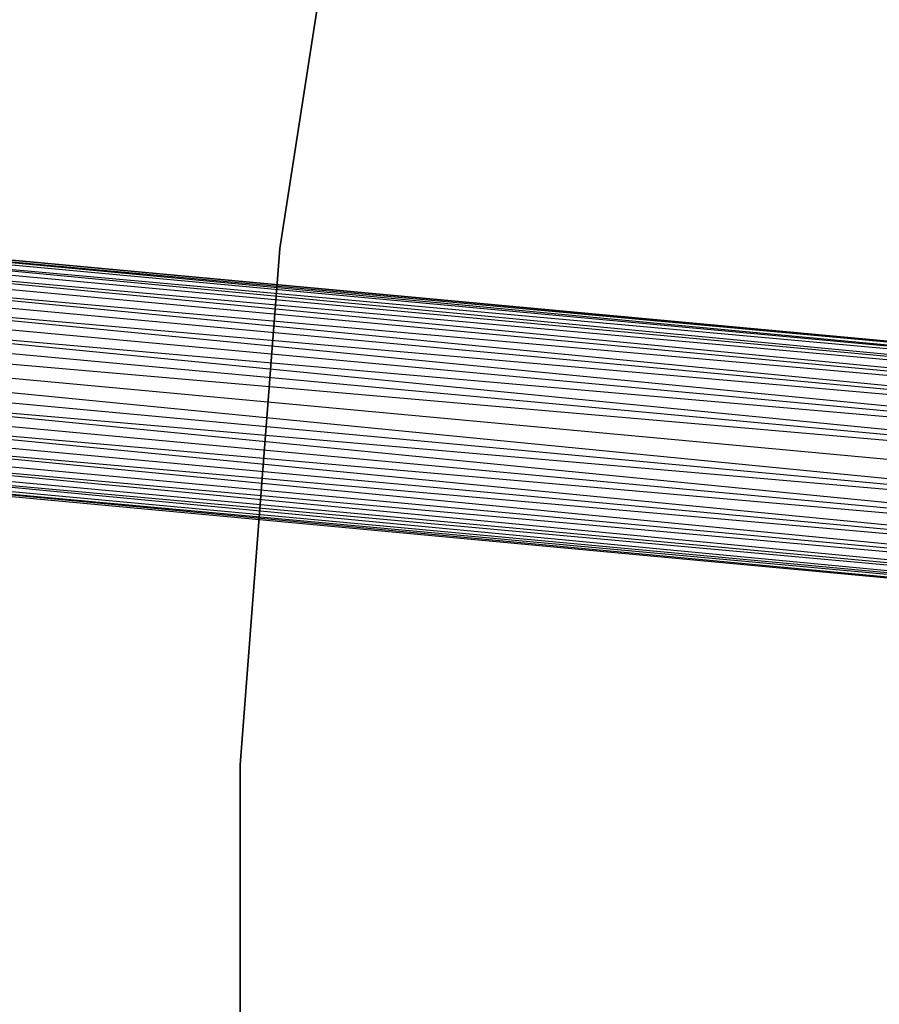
# Model space of a CAD drawing. Extents: x -102 to 102, y -101 to 102.
# Tile 147 of 256: x -58.8 to -51.56, y 0.16 to 8.46. Entities that reach past the tile are written whole.
import ezdxf

# ---------------------------------------------------------------- set-up
doc = ezdxf.new("R2010")
doc.units = 0
doc.header["$LTSCALE"] = 25.4
doc.layers.get('0').update_dxf_attribs({"linetype": 'CONTINUOUS'})

# ---------------------------------------------------------------- blocks, each defined once
blk = doc.blocks.new('NL2500011659_STL')
at = {"color": 0}
for p, q in [((-55.9419, 10.8462, -314), (-56.6085, 6.5308, -314)), ((-56.6085, 6.5308, -312), (-55.9419, 10.8462, -312)), ((-56.6085, 6.5308, -312), (-55.9419, 10.8462, -312)), ((-55.9419, 10.8462, -314), (-56.6085, 6.5308, -314)), ((-80.1981, 8.41, -7.3955), (-42.9766, 4.961, -7.6045)), ((-42.9766, 4.961, -7.3955), (-80.1981, 8.41, -7.3955)), ((-80.1981, 8.41, -7.3955), (-42.9766, 4.961, -7.6045)), ((-42.9806, 4.9177, -7.191), (-80.1981, 8.41, -7.3955)), ((-42.9806, 4.9177, -7.191), (-80.1981, 8.41, -7.3955)), ((-42.9766, 4.961, -7.3955), (-80.1981, 8.41, -7.3955)), ((-80.2021, 8.3668, -7.809), (-42.9884, 4.833, -8)), ((-42.9766, 4.961, -7.6045), (-80.2021, 8.3668, -7.809)), ((-42.9766, 4.961, -7.6045), (-80.2021, 8.3668, -7.809)), ((-42.9806, 4.9177, -7.809), (-80.2021, 8.3668, -7.809)), ((-42.9806, 4.9177, -7.809), (-80.2021, 8.3668, -7.809)), ((-80.2021, 8.3668, -7.809), (-42.9884, 4.833, -8)), ((-80.2099, 8.2821, -7), (-42.9806, 4.9177, -7.191)), ((-42.9998, 4.7107, -6.8309), (-80.2099, 8.2821, -7)), ((-42.9998, 4.7107, -6.8309), (-80.2099, 8.2821, -7)), ((-42.9884, 4.833, -7), (-80.2099, 8.2821, -7)), ((-42.9884, 4.833, -7), (-80.2099, 8.2821, -7)), ((-80.2099, 8.2821, -7), (-42.9806, 4.9177, -7.191)), ((-80.2213, 8.1597, -8.1691), (-43.0141, 4.556, -8.309)), ((-42.9884, 4.833, -8), (-80.2213, 8.1597, -8.1691)), ((-42.9884, 4.833, -8), (-80.2213, 8.1597, -8.1691)), ((-42.9998, 4.7107, -8.1691), (-80.2213, 8.1597, -8.1691)), ((-42.9998, 4.7107, -8.1691), (-80.2213, 8.1597, -8.1691)), ((-80.2213, 8.1597, -8.1691), (-43.0141, 4.556, -8.309)), ((-80.2356, 8.005, -6.691), (-42.9998, 4.7107, -6.8309)), ((-43.0308, 4.3757, -6.5865), (-80.2356, 8.005, -6.691)), ((-43.0308, 4.3757, -6.5865), (-80.2356, 8.005, -6.691)), ((-43.0141, 4.556, -6.691), (-80.2356, 8.005, -6.691)), ((-43.0141, 4.556, -6.691), (-80.2356, 8.005, -6.691)), ((-80.2356, 8.005, -6.691), (-42.9998, 4.7107, -6.8309)), ((-80.2523, 7.8248, -8.4135), (-43.0492, 4.1777, -8.4782)), ((-43.0141, 4.556, -8.309), (-80.2523, 7.8248, -8.4135)), ((-43.0141, 4.556, -8.309), (-80.2523, 7.8248, -8.4135)), ((-43.0308, 4.3757, -8.4135), (-80.2523, 7.8248, -8.4135)), ((-43.0308, 4.3757, -8.4135), (-80.2523, 7.8248, -8.4135)), ((-80.2523, 7.8248, -8.4135), (-43.0492, 4.1777, -8.4782)), ((-80.2707, 7.6268, -6.5218), (-43.0308, 4.3757, -6.5865)), ((-43.0492, 4.1777, -6.5218), (-80.2707, 7.6268, -6.5218)), ((-43.0492, 4.1777, -6.5218), (-80.2707, 7.6268, -6.5218)), ((-80.2707, 7.6268, -6.5218), (-43.0308, 4.3757, -6.5865)), ((-43.0492, 4.1777, -8.4782), (-80.2898, 7.4198, -8.5)), ((-43.0683, 3.9707, -6.5), (-80.2898, 7.4198, -6.5)), ((-43.0683, 3.9707, -6.5), (-80.2898, 7.4198, -6.5)), ((-43.0683, 3.9707, -8.5), (-80.2898, 7.4198, -8.5)), ((-43.0492, 4.1777, -8.4782), (-80.2898, 7.4198, -8.5)), ((-43.0683, 3.9707, -8.5), (-80.2898, 7.4198, -8.5)), ((-43.0875, 3.7637, -8.4782), (-80.2898, 7.4198, -8.5)), ((-43.0875, 3.7637, -8.4782), (-80.2898, 7.4198, -8.5)), ((-43.1059, 3.5657, -6.5865), (-80.309, 7.2127, -6.5218)), ((-43.1059, 3.5657, -6.5865), (-80.309, 7.2127, -6.5218)), ((-43.0875, 3.7637, -6.5218), (-80.309, 7.2127, -6.5218)), ((-43.0875, 3.7637, -6.5218), (-80.309, 7.2127, -6.5218)), ((-80.3274, 7.0148, -8.4135), (-43.1226, 3.3854, -8.309)), ((-43.0875, 3.7637, -8.4782), (-80.3274, 7.0148, -8.4135)), ((-43.0875, 3.7637, -8.4782), (-80.3274, 7.0148, -8.4135)), ((-43.1059, 3.5657, -8.4135), (-80.3274, 7.0148, -8.4135)), ((-43.1059, 3.5657, -8.4135), (-80.3274, 7.0148, -8.4135)), ((-80.3274, 7.0148, -8.4135), (-43.1226, 3.3854, -8.309)), ((-80.3441, 6.8345, -6.691), (-43.1059, 3.5657, -6.5865)), ((-43.1369, 3.2307, -6.8309), (-80.3441, 6.8345, -6.691)), ((-43.1369, 3.2307, -6.8309), (-80.3441, 6.8345, -6.691)), ((-43.1226, 3.3854, -6.691), (-80.3441, 6.8345, -6.691)), ((-43.1226, 3.3854, -6.691), (-80.3441, 6.8345, -6.691)), ((-80.3441, 6.8345, -6.691), (-43.1059, 3.5657, -6.5865)), ((-80.3584, 6.6798, -8.1691), (-43.1482, 3.1083, -8)), ((-43.1226, 3.3854, -8.309), (-80.3584, 6.6798, -8.1691)), ((-43.1226, 3.3854, -8.309), (-80.3584, 6.6798, -8.1691)), ((-43.1369, 3.2307, -8.1691), (-80.3584, 6.6798, -8.1691)), ((-43.1369, 3.2307, -8.1691), (-80.3584, 6.6798, -8.1691)), ((-80.3584, 6.6798, -8.1691), (-43.1482, 3.1083, -8)), ((-80.3698, 6.5574, -7), (-43.1369, 3.2307, -6.8309)), ((-43.1561, 3.0237, -7.191), (-80.3698, 6.5574, -7)), ((-43.1561, 3.0237, -7.191), (-80.3698, 6.5574, -7)), ((-43.1482, 3.1083, -7), (-80.3698, 6.5574, -7)), ((-43.1482, 3.1083, -7), (-80.3698, 6.5574, -7)), ((-80.3698, 6.5574, -7), (-43.1369, 3.2307, -6.8309)), ((-56.6085, 6.5308, -314), (-56.9427, 2.1771, -314)), ((-56.9427, 2.1771, -312), (-56.6085, 6.5308, -312)), ((-56.9427, 2.1771, -312), (-56.6085, 6.5308, -312)), ((-56.6085, 6.5308, -314), (-56.9427, 2.1771, -314)), ((-56.6085, 6.5308, -312), (-56.6085, 6.5308, -314)), ((-56.6085, 6.5308, -312), (-56.6085, 6.5308, -314)), ((-43.1601, 2.9804, -7.3955), (-80.3816, 6.4295, -7.3955)), ((-43.1601, 2.9804, -7.6045), (-80.3816, 6.4295, -7.3955)), ((-80.3816, 6.4295, -7.3955), (-43.1561, 3.0237, -7.191)), ((-43.1601, 2.9804, -7.6045), (-80.3816, 6.4295, -7.3955)), ((-43.1601, 2.9804, -7.3955), (-80.3816, 6.4295, -7.3955)), ((-80.3816, 6.4295, -7.3955), (-43.1561, 3.0237, -7.191)), ((-80.3776, 6.4728, -7.809), (-43.1601, 2.9804, -7.6045)), ((-43.1482, 3.1083, -8), (-80.3776, 6.4728, -7.809)), ((-43.1482, 3.1083, -8), (-80.3776, 6.4728, -7.809)), ((-43.1561, 3.0237, -7.809), (-80.3776, 6.4728, -7.809)), ((-43.1561, 3.0237, -7.809), (-80.3776, 6.4728, -7.809)), ((-80.3776, 6.4728, -7.809), (-43.1601, 2.9804, -7.6045)), ((-56.9427, 2.1771, -314), (-56.9427, -2.1894, -314)), ((-56.9427, -2.1894, -312), (-56.9427, 2.1771, -312)), ((-56.9427, 2.1771, -312), (-56.9427, 2.1771, -314)), ((-56.9427, 2.1771, -312), (-56.9427, 2.1771, -314)), ((-56.9427, -2.1894, -312), (-56.9427, 2.1771, -312)), ((-56.9427, 2.1771, -314), (-56.9427, -2.1894, -314))]:
    blk.add_line(p, q, dxfattribs=at)

msp = doc.modelspace()

# ---------------------------------------------------------------- block references
at = {"color": 0}
msp.add_blockref('NL2500011659_STL', (0, 0), dxfattribs=at)

doc.saveas('drawing.dxf')
